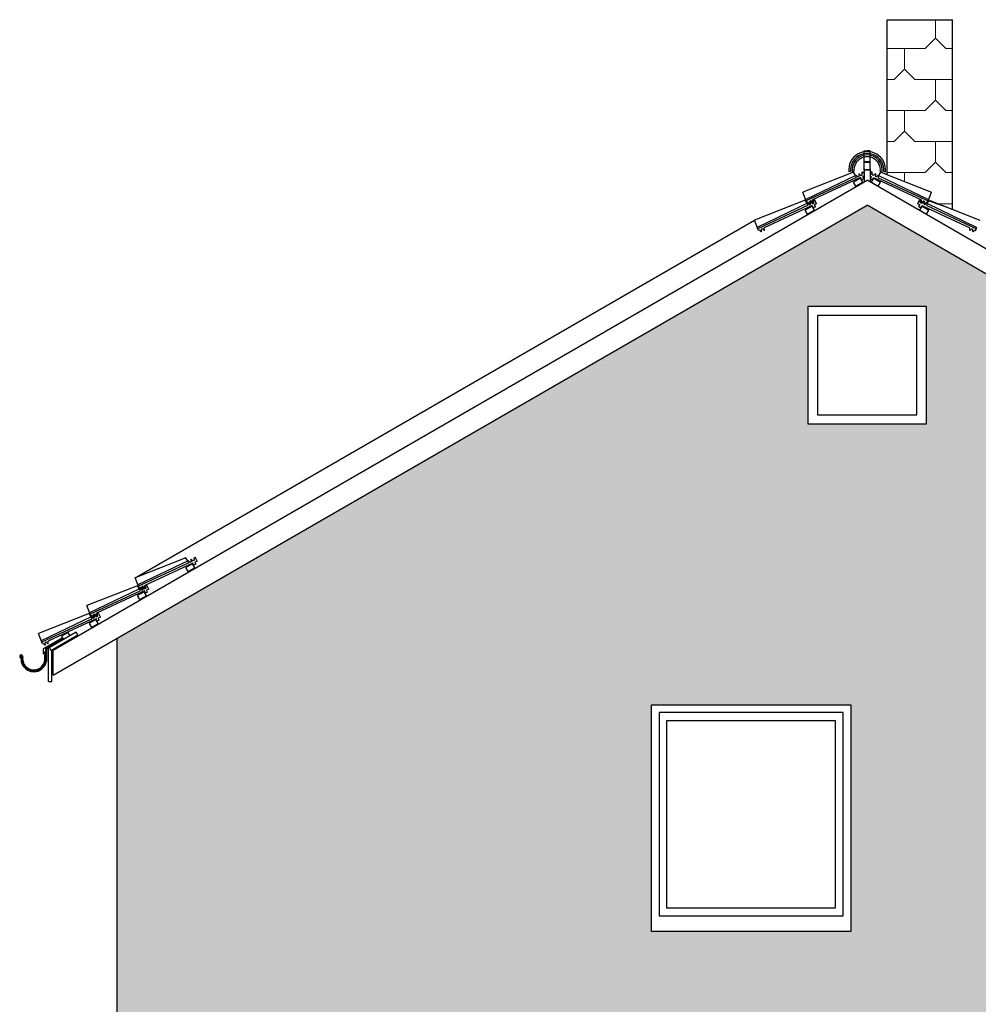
# Model space of a CAD drawing. Extents: x -24 to 471, y 36 to 85.
# Tile 54 of 86: x 373.33 to 379.51, y 42.62 to 48.96. Entities that reach past the tile are written whole.
import ezdxf

# ---------------------------------------------------------------- set-up
doc = ezdxf.new("R2010")
doc.units = 0
doc.header["$MEASUREMENT"] = 0
doc.linetypes.add('Strichlinie', pattern=[0.282222, 0.141111, -0.141111])
for name, color, linetype in [('A_1 Holz', 7, 'Continuous'), ('R_NT_DACH', 7, 'Continuous'), ('R_NT_FENSTER', 7, 'Continuous'), ('R_NT_HIDDEN', 7, 'Continuous'), ('R_TR_HIDDEN', 7, 'Continuous'), ('Schraffuren', 7, 'Continuous')]:
    doc.layers.add(name, color=color, linetype=linetype)

msp = doc.modelspace()

# ---------------------------------------------------------------- hatches: boundary and pattern name
at = {"layer": 'Schraffuren', "linetype": 'Continuous', "lineweight": 18}
h = msp.add_hatch(dxfattribs=at)
h.set_pattern_fill('Dachschiefer_0006', color=9, style=0, pattern_type=2)
h.set_pattern_definition([(0, (392.5028, 39.5762), (0, 0.4), [0.266667, -0.133333]), (0, (392.7028, 39.7762), (0, 0.4), [0.266667, -0.133333]), (90, (392.4361, 39.64285), (-0.4, 0), [0.133333, -0.266667]), (90, (392.6361, 39.84285), (-0.4, 0), [0.133333, -0.266667]), (45, (392.36945, 39.57618), (-0.2, 0.2), [0.094281, -0.188562]), (-45, (392.43612, 39.64285), (0.2, 0.2), [0.094281, -0.188562])])
h.paths.add_polyline_path([(379.3461, 47.7391), (379.3461, 48.9622), (378.9261, 48.9622), (378.9261, 47.9622), (379.2099, 47.8502), (379.1887, 47.7948)], flags=0)
h = msp.add_hatch(dxfattribs=at)
h.set_pattern_fill('Zement_gebunden_0006', color=9, style=0, pattern_type=2)
h.set_pattern_definition([(45, (392.43612, 39.576184), (-0.053033, 0.053033), [0, -0.075])])
h.paths.add_polyline_path([(373.9611, 39.3362), (377.1511, 39.3362), (377.1511, 39.5762), (377.1811, 39.5762), (377.1811, 40.5762, -1), (377.2011, 40.5762), (377.2011, 39.5762), (377.2511, 39.5762), (377.2511, 41.8362), (377.0261, 41.8362), (377.0261, 42.1362), (378.0466, 42.1852), (379.0261, 42.1362), (379.0261, 41.8362), (378.8011, 41.8362), (378.8011, 39.5762), (378.8323, 39.5762), (378.8511, 39.5762), (378.8511, 40.5762, -1), (378.8711, 40.5762), (378.8711, 39.5762), (378.9011, 39.5762), (378.9011, 39.3362), (383.6311, 39.3362), (383.6311, 44.9742), (378.7961, 47.7657), (373.9611, 44.9742)], flags=0)
h.paths.add_polyline_path([(377.4061, 43.0862), (377.4061, 44.5462), (378.6911, 44.5462), (378.6911, 43.0862)], flags=0)
h.paths.add_polyline_path([(379.1761, 46.3562), (378.4161, 46.3562), (378.4161, 47.1162), (379.1761, 47.1162)], flags=0)

# ---------------------------------------------------------------- linework, layer by layer
at = {"layer": 'A_1 Holz', "linetype": 'Continuous'}
for p, q in [((373.5511, 44.8992), (378.7961, 47.9274)), ((384.0411, 44.8992), (378.7961, 47.9274)), ((373.5511, 44.7375), (378.7961, 47.7657)), ((384.0411, 44.7375), (378.7961, 47.7657)), ((373.8252, 45.0955), (373.7819, 45.0705)), ((373.7819, 45.0705), (373.7969, 45.0446)), ((373.7969, 45.0446), (373.8402, 45.0696)), ((373.8402, 45.0696), (373.8252, 45.0955)), ((373.6989, 45.0144), (373.5091, 44.9048)), ((373.5357, 44.8971), (373.7089, 44.9971)), ((373.6473, 45.0129), (373.604, 44.9879)), ((373.6596, 44.9917), (373.6473, 45.0129)), ((373.7089, 44.9971), (373.6989, 45.0144)), ((373.604, 44.9879), (373.6163, 44.9667)), ((373.5191, 44.6975), (373.5191, 44.9106)), ((373.5257, 44.9144), (373.5357, 44.8971)), ((373.5411, 44.6975), (373.5411, 44.9002)), ((373.5191, 44.6975), (373.5411, 44.6975))]:
    msp.add_line(p, q, dxfattribs=at)
at = {"layer": 'R_NT_DACH', "linetype": 'Continuous'}
for p, q in [((378.7777, 48.1172), (378.7963, 48.1172)), ((378.7777, 48.0468), (378.7777, 48.1172)), ((378.815, 48.1172), (378.7963, 48.1172)), ((378.815, 48.0468), (378.815, 48.1172)), ((378.7777, 48.0468), (378.7777, 48.0498)), ((378.8077, 48.0468), (378.7777, 48.0468)), ((378.8077, 48.0438), (378.7777, 48.0438)), ((378.7777, 47.9938), (378.7777, 48.0438)), ((378.785, 48.0468), (378.815, 48.0468)), ((378.785, 48.0438), (378.815, 48.0438)), ((378.815, 48.0468), (378.815, 48.0498)), ((378.815, 47.9938), (378.815, 48.0438)), ((378.7086, 47.979), (378.3824, 47.8502)), ((378.6896, 47.9837), (378.6776, 47.9826)), ((378.7115, 47.9856), (378.6995, 47.9846)), ((378.721, 47.9579), (378.7086, 47.979)), ((378.7622, 47.9779), (378.77, 47.9819)), ((378.7656, 47.9634), (378.7622, 47.9779)), ((378.7656, 47.9634), (378.7622, 47.9779)), ((378.7749, 47.9715), (378.77, 47.9819)), ((378.7749, 47.9715), (378.77, 47.9819)), ((378.7777, 47.9999), (378.7777, 47.918)), ((378.8077, 47.9938), (378.7777, 47.9938)), ((378.785, 47.9938), (378.815, 47.9938)), ((378.815, 47.9999), (378.815, 47.9165)), ((378.8174, 47.9715), (378.8222, 47.9819)), ((378.8174, 47.9715), (378.8222, 47.9819)), ((378.8301, 47.9779), (378.8222, 47.9819)), ((378.8266, 47.9634), (378.8301, 47.9779)), ((378.8266, 47.9634), (378.8301, 47.9779)), ((378.8713, 47.9579), (378.8836, 47.979)), ((378.8812, 47.9856), (378.8932, 47.9846)), ((378.8836, 47.979), (379.2099, 47.8502)), ((378.9031, 47.9837), (378.9151, 47.9826)), ((378.723, 47.959), (378.4, 47.8041)), ((378.7239, 47.9439), (378.4036, 47.7948)), ((378.7542, 47.9448), (378.445, 47.8009)), ((378.7526, 47.9402), (378.7093, 47.9152)), ((378.7243, 47.8892), (378.7093, 47.9152)), ((378.723, 47.959), (378.7254, 47.9601)), ((378.723, 47.959), (378.7239, 47.9439)), ((378.7676, 47.9143), (378.7243, 47.8892)), ((378.7254, 47.9601), (378.7363, 47.9497)), ((378.7363, 47.9497), (378.7426, 47.9526)), ((378.7417, 47.9677), (378.744, 47.9687)), ((378.7417, 47.9677), (378.7426, 47.9526)), ((378.744, 47.9687), (378.7549, 47.9584)), ((378.7676, 47.9143), (378.7526, 47.9402)), ((378.7609, 47.9304), (378.7542, 47.9448)), ((378.7549, 47.9584), (378.7656, 47.9634)), ((378.7549, 47.9584), (378.7656, 47.9634)), ((378.7745, 47.9367), (378.7609, 47.9304)), ((378.7758, 47.9539), (378.7682, 47.9503)), ((378.7758, 47.9539), (378.7682, 47.9503)), ((378.7745, 47.9367), (378.7682, 47.9503)), ((378.7745, 47.9367), (378.7682, 47.9503)), ((378.8164, 47.9539), (378.8241, 47.9503)), ((378.8164, 47.9539), (378.8241, 47.9503)), ((378.8177, 47.9367), (378.8241, 47.9503)), ((378.8177, 47.9367), (378.8241, 47.9503)), ((378.8177, 47.9367), (378.8313, 47.9304)), ((378.8246, 47.9143), (378.8397, 47.9402)), ((378.8246, 47.9143), (378.8679, 47.8892)), ((378.8373, 47.9584), (378.8266, 47.9634)), ((378.8373, 47.9584), (378.8266, 47.9634)), ((378.8313, 47.9304), (378.838, 47.9448)), ((378.8482, 47.9687), (378.8373, 47.9584)), ((378.838, 47.9448), (379.1473, 47.8009)), ((378.8397, 47.9402), (378.8829, 47.9152)), ((378.8505, 47.9677), (378.8482, 47.9687)), ((378.8505, 47.9677), (378.8496, 47.9526)), ((378.856, 47.9497), (378.8496, 47.9526)), ((378.8669, 47.9601), (378.856, 47.9497)), ((378.8692, 47.959), (378.8669, 47.9601)), ((378.8679, 47.8892), (378.8829, 47.9152)), ((378.8692, 47.959), (378.8683, 47.9439)), ((378.8683, 47.9439), (379.1887, 47.7948)), ((378.8692, 47.959), (379.1922, 47.8041)), ((378.4036, 47.7948), (378.3824, 47.8502)), ((379.1887, 47.7948), (379.2099, 47.8502)), ((378.397, 47.7987), (378.0708, 47.6699)), ((378.4094, 47.7776), (378.397, 47.7987)), ((378.4086, 47.7839), (378.4036, 47.7948)), ((378.414, 47.7864), (378.4086, 47.7839)), ((378.4249, 47.7761), (378.414, 47.7864)), ((378.4326, 47.7951), (378.4263, 47.7922)), ((378.4272, 47.7772), (378.4263, 47.7922)), ((378.4301, 47.7874), (378.4324, 47.7885)), ((378.4301, 47.7874), (378.431, 47.7724)), ((378.4324, 47.7885), (378.4433, 47.7781)), ((378.4435, 47.7848), (378.4326, 47.7951)), ((378.4459, 47.7858), (378.445, 47.8009)), ((378.4505, 47.7977), (378.4584, 47.8017)), ((378.454, 47.7831), (378.4505, 47.7977)), ((378.4702, 47.7764), (378.4584, 47.8017)), ((379.1221, 47.7764), (379.1338, 47.8017)), ((379.1417, 47.7977), (379.1338, 47.8017)), ((379.1382, 47.7831), (379.1417, 47.7977)), ((379.1463, 47.7858), (379.1473, 47.8009)), ((379.1487, 47.7848), (379.1596, 47.7951)), ((379.1598, 47.7885), (379.1489, 47.7781)), ((379.1596, 47.7951), (379.1659, 47.7922)), ((379.1622, 47.7874), (379.1598, 47.7885)), ((379.1622, 47.7874), (379.1612, 47.7724)), ((379.165, 47.7772), (379.1659, 47.7922)), ((379.1674, 47.7761), (379.1783, 47.7864)), ((379.1783, 47.7864), (379.1836, 47.7839)), ((379.1829, 47.7776), (379.1952, 47.7987)), ((379.1836, 47.7839), (379.1887, 47.7948)), ((379.1952, 47.7987), (379.5215, 47.6699)), ((378.4114, 47.7787), (378.0884, 47.6238)), ((378.4123, 47.7637), (378.092, 47.6145)), ((378.4426, 47.7645), (378.1334, 47.6206)), ((378.4124, 47.7088), (378.3974, 47.7348)), ((378.441, 47.76), (378.3977, 47.7349)), ((378.4114, 47.7787), (378.4138, 47.7798)), ((378.4114, 47.7787), (378.4123, 47.7637)), ((378.456, 47.734), (378.4127, 47.709)), ((378.4138, 47.7798), (378.4247, 47.7694)), ((378.4247, 47.7694), (378.431, 47.7724)), ((378.4272, 47.7772), (378.4249, 47.7761)), ((378.456, 47.734), (378.441, 47.76)), ((378.4493, 47.7501), (378.4426, 47.7645)), ((378.4433, 47.7781), (378.454, 47.7831)), ((378.4459, 47.7858), (378.4435, 47.7848)), ((378.4629, 47.7565), (378.4493, 47.7501)), ((378.4702, 47.7764), (378.4566, 47.7701)), ((378.4629, 47.7565), (378.4566, 47.7701)), ((379.1221, 47.7764), (379.1357, 47.7701)), ((379.1293, 47.7565), (379.1357, 47.7701)), ((379.1293, 47.7565), (379.1429, 47.7501)), ((379.1363, 47.734), (379.1513, 47.76)), ((379.1363, 47.734), (379.1795, 47.709)), ((379.1489, 47.7781), (379.1382, 47.7831)), ((379.1429, 47.7501), (379.1496, 47.7645)), ((379.1463, 47.7858), (379.1487, 47.7848)), ((379.1496, 47.7645), (379.4589, 47.6206)), ((379.1513, 47.76), (379.1946, 47.7349)), ((379.1676, 47.7694), (379.1612, 47.7724)), ((379.165, 47.7772), (379.1674, 47.7761)), ((379.1785, 47.7798), (379.1676, 47.7694)), ((379.1808, 47.7787), (379.1785, 47.7798)), ((379.1798, 47.7088), (379.1948, 47.7348)), ((379.1808, 47.7787), (379.1799, 47.7637)), ((379.1799, 47.7637), (379.5003, 47.6145)), ((379.1808, 47.7787), (379.5038, 47.6238)), ((374.0785, 45.3659), (378.0708, 47.6699)), ((378.092, 47.6145), (378.0708, 47.6699)), ((378.097, 47.6037), (378.092, 47.6145)), ((378.1024, 47.6062), (378.097, 47.6037)), ((378.1133, 47.5958), (378.1024, 47.6062)), ((378.1156, 47.5969), (378.1133, 47.5958)), ((378.121, 47.6148), (378.1147, 47.6119)), ((378.1156, 47.5969), (378.1147, 47.6119)), ((378.1319, 47.6045), (378.121, 47.6148)), ((378.1343, 47.6056), (378.1319, 47.6045)), ((378.1343, 47.6056), (378.1334, 47.6206)), ((379.4579, 47.6056), (379.4589, 47.6206)), ((379.4579, 47.6056), (379.4603, 47.6045)), ((379.4603, 47.6045), (379.4712, 47.6148)), ((379.4712, 47.6148), (379.4775, 47.6119)), ((379.4766, 47.5969), (379.4775, 47.6119)), ((379.4766, 47.5969), (379.479, 47.5958)), ((379.479, 47.5958), (379.4899, 47.6062)), ((379.4899, 47.6062), (379.4952, 47.6037)), ((379.4952, 47.6037), (379.5003, 47.6145)), ((374.4049, 45.4943), (374.0785, 45.3659)), ((374.4192, 45.4743), (374.0961, 45.3197)), ((374.4201, 45.4593), (374.0996, 45.3104)), ((374.4504, 45.4601), (374.141, 45.3164)), ((374.4504, 45.4601), (374.141, 45.3164)), ((374.4172, 45.4732), (374.4049, 45.4943)), ((374.4488, 45.4555), (374.4055, 45.4305)), ((374.4192, 45.4743), (374.4216, 45.4754)), ((374.4192, 45.4743), (374.4201, 45.4593)), ((374.4216, 45.4754), (374.4325, 45.465)), ((374.4325, 45.465), (374.4388, 45.4679)), ((374.4379, 45.483), (374.4402, 45.4841)), ((374.4379, 45.483), (374.4388, 45.4679)), ((374.4402, 45.4841), (374.4511, 45.4737)), ((374.4402, 45.4841), (374.4511, 45.4737)), ((374.4638, 45.4296), (374.4488, 45.4555)), ((374.4571, 45.4457), (374.4504, 45.4601)), ((374.4511, 45.4737), (374.4618, 45.4786)), ((374.4707, 45.452), (374.4571, 45.4457)), ((374.4584, 45.4932), (374.4662, 45.4972)), ((374.4618, 45.4786), (374.4584, 45.4932)), ((374.478, 45.4719), (374.4644, 45.4656)), ((374.4707, 45.452), (374.4644, 45.4656)), ((374.478, 45.4719), (374.4662, 45.4972)), ((374.4205, 45.4046), (374.4055, 45.4305)), ((374.4638, 45.4296), (374.4205, 45.4046)), ((374.0931, 45.3143), (373.7667, 45.1859)), ((374.0996, 45.3104), (374.0785, 45.3659)), ((374.1054, 45.2932), (374.0931, 45.3143)), ((374.1419, 45.3014), (374.141, 45.3164)), ((374.1466, 45.3132), (374.1545, 45.3172)), ((374.1501, 45.2986), (374.1466, 45.3132)), ((374.1662, 45.2919), (374.1545, 45.3172)), ((374.1075, 45.2943), (373.7843, 45.1397)), ((374.1084, 45.2793), (373.7879, 45.1304)), ((374.1386, 45.2801), (373.8293, 45.1364)), ((374.1386, 45.2801), (373.8293, 45.1364)), ((374.137, 45.2755), (374.0937, 45.2505)), ((374.1087, 45.2246), (374.0937, 45.2505)), ((374.1047, 45.2996), (374.0996, 45.3104)), ((374.11, 45.302), (374.1047, 45.2996)), ((374.1075, 45.2943), (374.1098, 45.2954)), ((374.1075, 45.2943), (374.1084, 45.2793)), ((374.152, 45.2496), (374.1087, 45.2246)), ((374.1098, 45.2954), (374.1207, 45.285)), ((374.1209, 45.2917), (374.11, 45.302)), ((374.1207, 45.285), (374.127, 45.2879)), ((374.1233, 45.2928), (374.1209, 45.2917)), ((374.1287, 45.3107), (374.1224, 45.3078)), ((374.1233, 45.2928), (374.1224, 45.3078)), ((374.1261, 45.303), (374.1285, 45.3041)), ((374.1261, 45.303), (374.127, 45.2879)), ((374.1285, 45.3041), (374.1394, 45.2937)), ((374.1285, 45.3041), (374.1394, 45.2937)), ((374.1396, 45.3003), (374.1287, 45.3107)), ((374.152, 45.2496), (374.137, 45.2755)), ((374.1453, 45.2657), (374.1386, 45.2801)), ((374.1394, 45.2937), (374.1501, 45.2986)), ((374.1419, 45.3014), (374.1396, 45.3003)), ((374.1589, 45.272), (374.1453, 45.2657)), ((374.1589, 45.272), (374.1453, 45.2657)), ((374.1662, 45.2919), (374.1526, 45.2856)), ((374.1662, 45.2919), (374.1526, 45.2856)), ((374.1589, 45.272), (374.1526, 45.2856)), ((374.1589, 45.272), (374.1526, 45.2856)), ((373.7879, 45.1304), (373.7667, 45.1859)), ((373.7813, 45.1343), (373.455, 45.0059)), ((373.7936, 45.1132), (373.7813, 45.1343)), ((373.7929, 45.1196), (373.7879, 45.1304)), ((373.7983, 45.122), (373.7929, 45.1196)), ((373.8092, 45.1117), (373.7983, 45.122)), ((373.8169, 45.1307), (373.8106, 45.1278)), ((373.8115, 45.1128), (373.8106, 45.1278)), ((373.8144, 45.123), (373.8167, 45.1241)), ((373.8144, 45.123), (373.8153, 45.1079)), ((373.8167, 45.1241), (373.8276, 45.1137)), ((373.8167, 45.1241), (373.8276, 45.1137)), ((373.8278, 45.1203), (373.8169, 45.1307)), ((373.8302, 45.1214), (373.8278, 45.1203)), ((373.8302, 45.1214), (373.8293, 45.1364)), ((373.8348, 45.1332), (373.8427, 45.1372)), ((373.8383, 45.1186), (373.8348, 45.1332)), ((373.8383, 45.1186), (373.8348, 45.1332)), ((373.8544, 45.1119), (373.8427, 45.1372)), ((373.8544, 45.1119), (373.8427, 45.1372)), ((373.7957, 45.1143), (373.4726, 44.9597)), ((373.7966, 45.0993), (373.4761, 44.9504)), ((373.8269, 45.1001), (373.5175, 44.9564)), ((373.8269, 45.1001), (373.5175, 44.9564)), ((373.7957, 45.1143), (373.798, 45.1154)), ((373.7957, 45.1143), (373.7966, 45.0993)), ((373.798, 45.1154), (373.8089, 45.105)), ((373.8089, 45.105), (373.8153, 45.1079)), ((373.8089, 45.105), (373.8153, 45.1079)), ((373.8115, 45.1128), (373.8092, 45.1117)), ((373.8402, 45.0696), (373.8252, 45.0955)), ((373.8336, 45.0857), (373.8269, 45.1001)), ((373.8336, 45.0857), (373.8269, 45.1001)), ((373.8276, 45.1137), (373.8383, 45.1186)), ((373.8276, 45.1137), (373.8383, 45.1186)), ((373.8472, 45.092), (373.8336, 45.0857)), ((373.8472, 45.092), (373.8336, 45.0857)), ((373.8544, 45.1119), (373.8408, 45.1056)), ((373.8544, 45.1119), (373.8408, 45.1056)), ((373.8472, 45.092), (373.8408, 45.1056)), ((373.8472, 45.092), (373.8408, 45.1056)), ((373.4761, 44.9504), (373.455, 45.0059)), ((373.4811, 44.9396), (373.4761, 44.9504)), ((373.4865, 44.942), (373.4811, 44.9396)), ((373.6096, 44.9783), (373.4855, 44.9066)), ((373.4974, 44.9317), (373.4865, 44.942)), ((373.4997, 44.9328), (373.4974, 44.9317)), ((373.6127, 44.973), (373.4979, 44.9067)), ((373.5052, 44.9507), (373.4988, 44.9478)), ((373.4997, 44.9328), (373.4988, 44.9478)), ((373.6156, 44.9678), (373.5037, 44.9032)), ((373.5161, 44.9403), (373.5052, 44.9507)), ((373.5184, 44.9414), (373.5161, 44.9403)), ((373.5184, 44.9414), (373.5175, 44.9564)), ((373.5511, 44.7375), (373.5511, 44.8992)), ((373.3445, 44.8617), (373.3393, 44.8619)), ((373.3393, 44.8619), (373.3394, 44.8581)), ((373.3394, 44.8581), (373.3437, 44.8576)), ((373.342, 44.8487), (373.3413, 44.8526)), ((373.3494, 44.8599), (373.3445, 44.8617)), ((373.3541, 44.8544), (373.3543, 44.8592))]:
    msp.add_line(p, q, dxfattribs=at)
at = {"layer": 'R_NT_DACH', "linetype": 'Strichlinie'}
for p, q in [((373.4855, 44.9066), (373.4847, 44.8752)), ((373.4847, 44.8752), (373.4943, 44.8802)), ((373.4875, 44.8818), (373.4983, 44.8883)), ((373.4943, 44.8802), (373.4941, 44.8732)), ((373.4975, 44.846), (373.4983, 44.8883)), ((373.5038, 44.8464), (373.5037, 44.9032)), ((373.5091, 44.8433), (373.5091, 44.9048))]:
    msp.add_line(p, q, dxfattribs=at)
at = {"layer": 'R_NT_DACH', "linetype": 'Continuous'}
for centre, radius, start, end in [((378.7963, 47.9931), 0.1192, 354.98558, 185.01442), ((378.7963, 47.9931), 0.1072, 354.98558, 185.01442), ((378.7963, 47.9931), 0.0972, 354.98558, 185.01442), ((378.7963, 47.9931), 0.0852, 354.98558, 185.01442), ((373.3443, 44.8578), 0.0101, 8.07286, 165.05274), ((373.3447, 44.8586), 0.0102, 170.01716, 254.89696), ((373.4258, 44.8432), 0.0833, 170.06501, 0.04702), ((373.4257, 44.8433), 0.0782, 167.74599, 2.2993), ((373.4254, 44.8436), 0.0721, 171.4392, 1.83241)]:
    msp.add_arc(centre, radius, start, end, dxfattribs=at)
at = {"layer": 'R_NT_FENSTER', "linetype": 'Continuous'}
for p, q in [((378.4161, 46.3562), (378.4161, 47.1162)), ((378.4161, 47.1162), (379.1761, 47.1162)), ((379.1761, 47.1162), (379.1761, 46.3562)), ((378.4761, 47.0562), (378.4761, 46.4162)), ((379.1161, 47.0562), (378.4761, 47.0562)), ((379.1161, 46.4162), (379.1161, 47.0562)), ((378.4761, 46.4162), (379.1161, 46.4162)), ((379.1761, 46.3562), (378.4161, 46.3562)), ((377.4061, 44.5462), (378.6911, 44.5462)), ((377.4061, 43.0862), (377.4061, 44.5462)), ((378.6411, 44.4962), (377.4561, 44.4962)), ((377.4561, 44.4962), (377.4561, 43.1862)), ((378.6411, 43.1862), (378.6411, 44.4962)), ((378.6911, 44.5462), (378.6911, 43.0862)), ((377.5061, 44.4462), (378.5911, 44.4462)), ((377.5061, 43.2362), (377.5061, 44.4462)), ((378.5911, 44.4462), (378.5911, 43.2362)), ((378.5911, 43.2362), (377.5061, 43.2362)), ((377.4561, 43.1862), (378.6411, 43.1862)), ((378.6911, 43.0862), (377.4061, 43.0862))]:
    msp.add_line(p, q, dxfattribs=at)
at = {"layer": 'R_NT_HIDDEN', "linetype": 'Continuous'}
for p, q in [((378.9261, 47.9622), (378.9261, 48.9622)), ((378.9261, 48.9622), (379.3461, 48.9622)), ((379.3461, 47.7391), (379.3461, 48.9622))]:
    msp.add_line(p, q, dxfattribs=at)
at = {"layer": 'R_TR_HIDDEN', "linetype": 'Continuous'}
msp.add_line((373.9611, 44.9742), (373.9611, 39.3362), dxfattribs=at)
at = {"layer": 'Schraffuren', "color": 255, "linetype": 'Continuous', "lineweight": 18, "flags": 128}
for points in [[(379.3461, 47.7391), (379.3461, 48.9622), (378.9261, 48.9622), (378.9261, 47.9622), (379.2099, 47.8502), (379.1887, 47.7948)], [(379.1761, 46.3562), (378.4161, 46.3562), (378.4161, 47.1162), (379.1761, 47.1162)], [(377.4061, 43.0862), (377.4061, 44.5462), (378.6911, 44.5462), (378.6911, 43.0862)]]:
    msp.add_lwpolyline(points, close=True, dxfattribs=at)
msp.add_lwpolyline([(383.6311, 44.9742), (378.7961, 47.7657), (373.9611, 44.9742), (373.9611, 39.3362)], dxfattribs=at)

doc.saveas('drawing.dxf')
